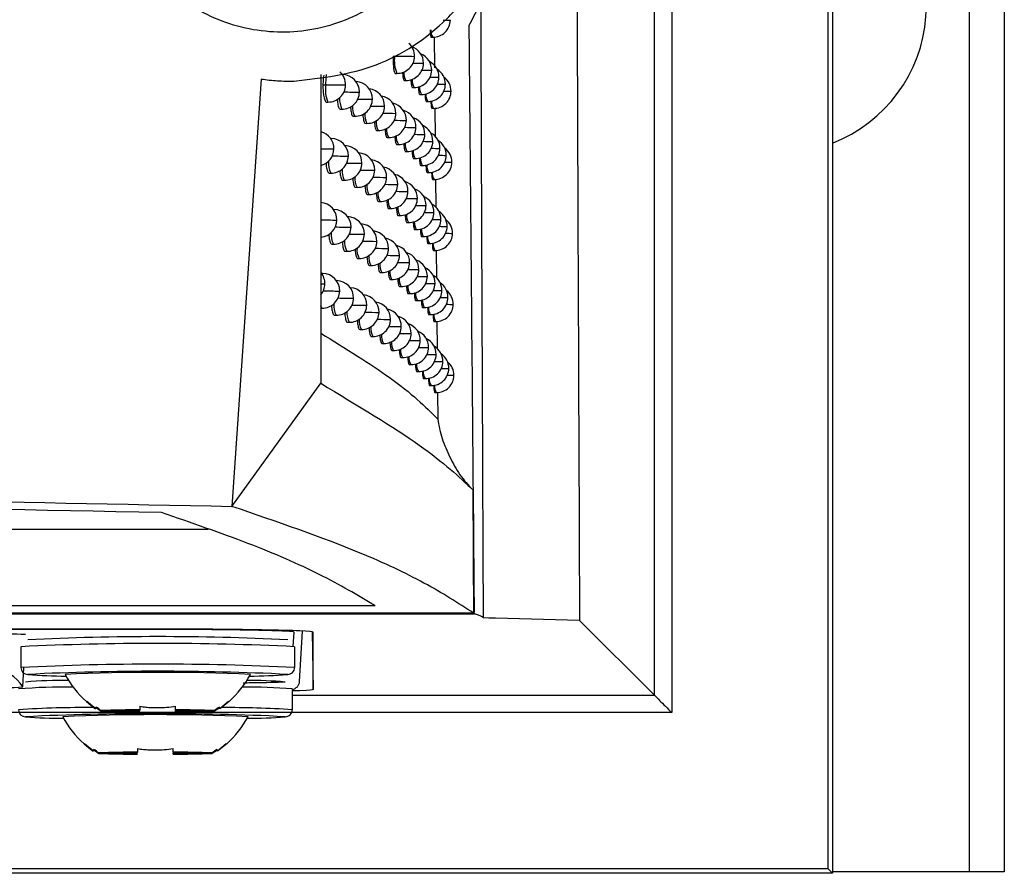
# Model space of a CAD drawing. Header units: millimetres. Extents: x 12 to 1209, y -252 to 1182.
# Tile 83 of 162: x 554 to 582, y 291 to 316. Entities that reach past the tile are written whole.
import ezdxf

# ---------------------------------------------------------------- set-up
doc = ezdxf.new("R2010")
doc.units = ezdxf.units.MM

msp = doc.modelspace()

# ---------------------------------------------------------------- linework, layer by layer
at = {"color": 7, "linetype": 'Continuous', "lineweight": 25}
for p, q in [((581.351, 291.388), (581.351, 651.388)), ((582.351, 651.388), (582.351, 291.388)), ((577.395, 360.15), (577.395, 291.345)), ((577.264, 291.475), (577.264, 333.5)), ((572.255, 296.485), (572.255, 333.286)), ((572.755, 333.286), (572.755, 295.985)), ((566.362, 315.979), (566.364, 315.979)), ((565.809, 315.485), (565.855, 315.484)), ((565.896, 315.488), (565.905, 314.596)), ((564.711, 314.941), (564.757, 314.94)), ((564.757, 314.94), (564.757, 314.94)), ((565.325, 314.932), (565.33, 314.932)), ((565.585, 314.73), (565.589, 314.73)), ((562.627, 314.404), (562.626, 305.493)), ((563.249, 314.406), (563.245, 314.406)), ((564.773, 314.441), (564.821, 314.44)), ((565.821, 314.528), (565.825, 314.528)), ((566.033, 314.327), (566.036, 314.327)), ((560.903, 314.276), (560.06, 301.938)), ((562.687, 314.113), (562.768, 314.112)), ((562.768, 314.111), (562.768, 314.112)), ((565.033, 314.238), (565.081, 314.237)), ((565.268, 314.036), (565.316, 314.035)), ((566.22, 314.126), (566.222, 314.126)), ((563.731, 313.899), (563.74, 313.899)), ((565.48, 313.834), (565.527, 313.833)), ((566.384, 313.926), (566.385, 313.926)), ((562.784, 313.613), (562.832, 313.612)), ((564.107, 313.694), (564.115, 313.694)), ((564.458, 313.489), (564.466, 313.489)), ((565.667, 313.632), (565.713, 313.631)), ((565.831, 313.431), (565.876, 313.43)), ((565.916, 313.434), (565.924, 312.622)), ((563.183, 313.407), (563.232, 313.407)), ((563.558, 313.203), (563.606, 313.202)), ((564.785, 313.285), (564.792, 313.286)), ((563.908, 312.998), (563.957, 312.997)), ((565.089, 313.082), (565.094, 313.082)), ((565.368, 312.879), (565.372, 312.879)), ((564.234, 312.794), (564.283, 312.793)), ((564.536, 312.591), (564.585, 312.59)), ((565.623, 312.677), (565.627, 312.677)), ((562.928, 312.559), (562.907, 312.559)), ((564.815, 312.388), (564.863, 312.387)), ((565.854, 312.475), (565.857, 312.475)), ((565.07, 312.185), (565.118, 312.184)), ((566.061, 312.274), (566.064, 312.274)), ((566.245, 312.073), (566.247, 312.073)), ((563.802, 311.846), (563.812, 311.846)), ((565.301, 311.983), (565.348, 311.982)), ((565.508, 311.781), (565.555, 311.78)), ((566.405, 311.873), (566.406, 311.873)), ((562.862, 311.56), (562.911, 311.559)), ((564.171, 311.641), (564.18, 311.641)), ((565.692, 311.579), (565.738, 311.579)), ((563.254, 311.355), (563.303, 311.354)), ((564.517, 311.437), (564.524, 311.437)), ((564.838, 311.233), (564.844, 311.233)), ((565.852, 311.378), (565.897, 311.378)), ((565.935, 311.382), (565.943, 310.583)), ((563.622, 311.15), (563.671, 311.149)), ((563.966, 310.946), (564.015, 310.945)), ((565.136, 311.03), (565.141, 311.03)), ((564.287, 310.742), (564.335, 310.741)), ((565.41, 310.827), (565.414, 310.828)), ((565.66, 310.625), (565.663, 310.625)), ((563.005, 310.508), (562.991, 310.508)), ((564.582, 310.539), (564.632, 310.538)), ((564.857, 310.336), (564.905, 310.335)), ((565.886, 310.424), (565.889, 310.424)), ((565.107, 310.133), (565.155, 310.132)), ((566.09, 310.222), (566.092, 310.222)), ((566.269, 310.022), (566.271, 310.022)), ((563.486, 310), (563.496, 310)), ((563.873, 309.795), (563.882, 309.795)), ((565.333, 309.931), (565.381, 309.93)), ((566.426, 309.821), (566.427, 309.821)), ((562.939, 309.509), (562.988, 309.508)), ((564.235, 309.59), (564.243, 309.59)), ((565.537, 309.729), (565.583, 309.728)), ((565.716, 309.528), (565.762, 309.527)), ((563.324, 309.304), (563.373, 309.303)), ((564.574, 309.386), (564.581, 309.386)), ((564.89, 309.182), (564.896, 309.183)), ((565.873, 309.327), (565.918, 309.326)), ((565.955, 309.33), (565.962, 308.541)), ((563.686, 309.099), (563.734, 309.098)), ((564.024, 308.895), (564.072, 308.894)), ((565.182, 308.979), (565.187, 308.979)), ((562.679, 308.663), (562.649, 308.663)), ((564.338, 308.691), (564.387, 308.69)), ((565.451, 308.777), (565.455, 308.777)), ((563.081, 308.457), (563.074, 308.457)), ((564.63, 308.488), (564.678, 308.487)), ((565.696, 308.575), (565.7, 308.575)), ((565.918, 308.373), (565.921, 308.373)), ((564.898, 308.285), (564.946, 308.284)), ((565.143, 308.082), (565.191, 308.082)), ((566.118, 308.172), (566.12, 308.172)), ((563.562, 307.95), (563.572, 307.95)), ((565.365, 307.88), (565.412, 307.879)), ((566.293, 307.971), (566.295, 307.971)), ((566.446, 307.771), (566.448, 307.771)), ((562.613, 307.664), (562.662, 307.663)), ((563.942, 307.745), (563.951, 307.745)), ((564.298, 307.54), (564.306, 307.54)), ((565.564, 307.679), (565.611, 307.678)), ((565.74, 307.477), (565.786, 307.477)), ((563.015, 307.458), (563.063, 307.458)), ((563.393, 307.253), (563.442, 307.253)), ((564.631, 307.336), (564.638, 307.336)), ((565.893, 307.276), (565.939, 307.276)), ((565.973, 307.28), (565.981, 306.497)), ((563.748, 307.049), (563.797, 307.048)), ((564.941, 307.133), (564.947, 307.133)), ((565.228, 306.93), (565.232, 306.93)), ((564.08, 306.845), (564.129, 306.844)), ((564.389, 306.641), (564.438, 306.64)), ((565.491, 306.727), (565.495, 306.727)), ((564.675, 306.438), (564.724, 306.437)), ((565.732, 306.525), (565.735, 306.525)), ((564.939, 306.235), (564.987, 306.234)), ((565.95, 306.324), (565.953, 306.324)), ((566.145, 306.123), (566.147, 306.123)), ((565.179, 306.033), (565.227, 306.032)), ((565.397, 305.831), (565.444, 305.83)), ((566.317, 305.922), (566.319, 305.922)), ((560.06, 301.938), (562.626, 305.493)), ((565.592, 305.629), (565.638, 305.628)), ((566.467, 305.722), (566.468, 305.722)), ((565.764, 305.428), (565.81, 305.427)), ((565.914, 305.227), (565.959, 305.226)), ((565.992, 305.231), (565.999, 304.461)), ((365.306, 301.278), (559.377, 301.278)), ((357.643, 298.835), (567.06, 298.835)), ((567.04, 298.854), (462.351, 298.854)), ((567.06, 298.835), (567.06, 298.864)), ((570.092, 298.648), (567.666, 298.71)), ((557.351, 298.397), (367.351, 298.397)), ((557.355, 298.388), (367.355, 298.391)), ((570.092, 298.648), (572.255, 296.485)), ((561.832, 297.897), (561.855, 298.309)), ((562.013, 296.887), (562.093, 298.336)), ((562.375, 298.312), (562.404, 296.651)), ((562.404, 296.651), (562.404, 298.309)), ((553.969, 297.888), (553.969, 297.288)), ((561.869, 297.888), (561.869, 297.288)), ((554.024, 296.725), (554.054, 297.274)), ((561.801, 296.666), (561.801, 296.066)), ((561.801, 296.485), (572.255, 296.485)), ((555.877, 296.317), (556.129, 296.105)), ((556.141, 296.126), (556.148, 296.139)), ((559.697, 296.126), (559.69, 296.139)), ((559.709, 296.105), (559.961, 296.317)), ((572.755, 295.985), (498.789, 295.985)), ((557.098, 296.045), (556.29, 296.045)), ((556.29, 296.027), (557.098, 296.027)), ((557.098, 296.027), (557.099, 296.044)), ((557.404, 296.064), (557.404, 296.05)), ((558.434, 296.05), (558.434, 296.064)), ((558.434, 296.021), (558.434, 296.038)), ((558.434, 296.007), (558.434, 296.021)), ((558.739, 296.044), (558.74, 296.027)), ((559.548, 296.045), (558.74, 296.045)), ((558.74, 296.027), (559.548, 296.027)), ((555.809, 295.095), (556.061, 294.883)), ((559.641, 294.883), (559.893, 295.095)), ((556.073, 294.904), (556.08, 294.917)), ((557.03, 294.823), (556.223, 294.823)), ((556.223, 294.805), (557.03, 294.805)), ((557.03, 294.805), (557.031, 294.822)), ((557.336, 294.843), (557.336, 294.828)), ((558.366, 294.828), (558.366, 294.843)), ((558.366, 294.8), (558.366, 294.816)), ((558.366, 294.786), (558.366, 294.8)), ((558.671, 294.822), (558.672, 294.805)), ((559.48, 294.823), (558.672, 294.823)), ((558.672, 294.805), (559.48, 294.805)), ((559.629, 294.904), (559.622, 294.917)), ((577.395, 291.345), (347.308, 291.345)), ((577.264, 291.475), (347.439, 291.475)), ((577.264, 291.475), (577.395, 291.345)), ((581.351, 291.388), (577.395, 291.388)), ((582.351, 291.388), (581.351, 291.388))]:
    msp.add_line(p, q, dxfattribs=at)
at = {"color": 7, "linetype": 'Continuous', "lineweight": 25, "flags": 128}
for points in [[(562.768, 314.112), (562.777, 314.303), (562.787, 314.407)], [(563.246, 314.406), (563.249, 314.406), (563.249, 314.406)], [(563.33, 314.104), (563.341, 314.104), (563.341, 314.104)], [(562.914, 312.55), (562.928, 312.559), (562.928, 312.559)], [(562.991, 312.257), (563.003, 312.257), (563.003, 312.257)], [(563.409, 312.051), (563.419, 312.051), (563.419, 312.051)], [(562.995, 310.503), (563.005, 310.508), (563.005, 310.508)], [(563.076, 310.205), (563.087, 310.206), (563.088, 310.206)], [(562.66, 308.647), (562.679, 308.663), (562.679, 308.663)], [(562.733, 308.361), (562.745, 308.361), (562.745, 308.361)], [(563.075, 308.456), (563.081, 308.457), (563.081, 308.457)], [(563.159, 308.155), (563.17, 308.155), (563.17, 308.155)], [(562.662, 307.663), (562.634, 307.701), (562.625, 307.732)], [(360.505, 299.072), (474.573, 299.072), (564.197, 299.072)], [(567.666, 298.71), (567.472, 298.715), (567.32, 298.719)], [(555.861, 296.303), (555.988, 296.196), (556.122, 296.096)], [(559.977, 296.303), (559.85, 296.196), (559.716, 296.096)], [(555.793, 295.081), (555.92, 294.974), (556.054, 294.874)], [(559.91, 295.081), (559.782, 294.974), (559.648, 294.874)]]:
    msp.add_lwpolyline(points, dxfattribs=at)
at = {"color": 7, "linetype": 'Continuous', "lineweight": 25}
for centre, radius, start, end in [((575.851, 316.388), 4.25, 291.2974, 60.3884), ((565.864, 315.984), 0.5, 268.9784, 359.4529), ((566.938, 398.658), 82.681, 269.45653, 269.60096), ((566.173, 315.682), 0.374, 177.8867, 211.8941), ((564.83, 314.94), 0.5, 359.163, 47.2249), ((565.089, 314.737), 0.5, 359.2023, 71.1954), ((565.655, 314.802), 0.909, 171.2653, 203.4755), ((566.292, 410.531), 95.604, 269.07975, 269.42064), ((564.83, 314.94), 0.5, 268.9784, 359.163), ((565.325, 314.535), 0.5, 359.2519, 67.356), ((565.089, 314.737), 0.5, 268.9784, 359.2023), ((566.107, 372.694), 57.966, 269.1879, 269.48429), ((565.536, 314.333), 0.5, 359.3117, 63.2363), ((562.841, 314.112), 0.5, 359.1314, 47.5887), ((563.24, 313.906), 0.5, 359.1127, 88.9784), ((565.431, 314.45), 0.41, 176.0457, 211.2663), ((565.325, 314.535), 0.5, 268.9784, 359.2519), ((565.536, 314.333), 0.5, 268.9784, 359.3117), ((566.301, 371.002), 56.476, 269.2329, 269.5131), ((566.54, 376.749), 62.424, 269.30254, 269.5343), ((565.722, 314.131), 0.5, 359.3818, 58.7947), ((565.885, 313.93), 0.5, 359.4621, 53.9892), ((563.664, 313.973), 0.907, 171.2637, 203.493), ((563.924, 381.775), 67.673, 269.02143, 269.4978), ((562.841, 314.112), 0.5, 268.9784, 359.1314), ((563.615, 313.702), 0.5, 359.1037, 86.6176), ((565.656, 314.243), 0.398, 176.6089, 211.4531), ((565.857, 314.037), 0.388, 177.1148, 211.6248), ((565.722, 314.131), 0.5, 268.9784, 359.3818), ((566.761, 385.269), 71.145, 269.38049, 269.56469), ((563.854, 313.696), 0.686, 176.888, 204.9724), ((563.24, 313.906), 0.5, 268.9784, 359.1127), ((564.275, 374.081), 60.185, 269.06851, 269.48219), ((563.966, 313.497), 0.5, 359.1046, 83.6833), ((564.292, 313.293), 0.5, 359.1154, 80.6231), ((566.037, 313.831), 0.38, 177.5596, 211.7788), ((565.885, 313.93), 0.5, 268.9784, 359.4621), ((566.966, 398.428), 84.504, 269.46651, 269.6054), ((564.027, 313.447), 0.487, 172.682, 210.2526), ((563.615, 313.702), 0.5, 268.9784, 359.1037), ((564.673, 374.056), 60.365, 269.07214, 269.46249), ((563.966, 313.497), 0.5, 268.9784, 359.1046), ((565.049, 374.777), 61.291, 269.08531, 269.44804), ((564.594, 313.09), 0.5, 359.1362, 77.4133), ((566.193, 313.627), 0.373, 177.9391, 211.9127), ((564.359, 313.234), 0.467, 173.4763, 210.4767), ((564.292, 313.293), 0.5, 268.9784, 359.1154), ((565.245, 363.889), 50.605, 269.067, 269.48), ((564.872, 312.887), 0.5, 359.167, 74.0266), ((565.127, 312.684), 0.5, 359.2078, 70.4325), ((564.67, 313.023), 0.45, 174.2222, 210.6951), ((564.594, 313.09), 0.5, 268.9784, 359.1362), ((565.568, 365.384), 52.304, 269.1008, 269.4749), ((564.872, 312.887), 0.5, 268.9784, 359.167), ((565.869, 367.739), 54.862, 269.1437, 269.4761), ((565.357, 312.482), 0.5, 359.2586, 66.5965), ((562.503, 312.265), 0.5, 359.1499, 75.4826), ((564.957, 312.813), 0.434, 174.9204, 210.9063), ((565.223, 312.604), 0.42, 175.5679, 211.1113), ((565.127, 312.684), 0.5, 268.9784, 359.2078), ((566.15, 371.201), 58.526, 269.19542, 269.48426), ((565.564, 312.28), 0.5, 359.3195, 62.4809), ((562.92, 312.059), 0.5, 359.1239, 88.9784), ((563.312, 311.854), 0.5, 359.1075, 88.9784), ((565.466, 312.396), 0.407, 176.1652, 211.3055), ((565.357, 312.482), 0.5, 268.9784, 359.2586), ((566.338, 369.586), 57.113, 269.2415, 269.5141), ((565.747, 312.079), 0.5, 359.3904, 58.0456), ((563.312, 356.117), 43.861, 269.1087, 269.5818), ((562.503, 312.265), 0.5, 284.6172, 359.1499), ((562.92, 312.059), 0.5, 268.9784, 359.1239), ((563.938, 372.466), 60.417, 269.07089, 269.49843), ((563.68, 311.649), 0.5, 359.1008, 85.8272), ((565.686, 312.189), 0.396, 176.7095, 211.4869), ((565.564, 312.28), 0.5, 268.9784, 359.3195), ((565.747, 312.079), 0.5, 268.9784, 359.3904), ((566.574, 375.593), 63.321, 269.31181, 269.53652), ((566.791, 384.502), 72.431, 269.39024, 269.56813), ((565.906, 311.878), 0.5, 359.4715, 53.2508), ((563.553, 311.856), 0.707, 176.2871, 204.786), ((563.312, 311.854), 0.5, 268.9784, 359.1075), ((564.352, 371.878), 60.034, 269.06687, 269.4752), ((564.024, 311.445), 0.5, 359.1037, 82.9024), ((564.344, 311.241), 0.5, 359.1165, 79.8498), ((565.884, 311.983), 0.387, 177.1974, 211.6531), ((566.06, 311.778), 0.379, 177.6253, 211.8018), ((565.906, 311.878), 0.5, 268.9784, 359.4715), ((566.993, 398.3), 86.429, 269.47656, 269.61004), ((563.917, 311.641), 0.678, 177.1264, 205.0482), ((564.086, 311.392), 0.481, 172.9039, 210.3144), ((563.68, 311.649), 0.5, 268.9784, 359.1008), ((564.744, 372.011), 60.372, 269.07252, 269.45679), ((565.113, 372.882), 61.448, 269.08747, 269.44364), ((564.641, 311.038), 0.5, 359.139, 76.6457), ((566.213, 311.574), 0.372, 177.9891, 211.9305), ((564.413, 311.18), 0.462, 173.6743, 210.534), ((564.024, 311.445), 0.5, 268.9784, 359.1037), ((564.344, 311.241), 0.5, 268.9784, 359.1165), ((565.302, 361.983), 50.752, 269.0711, 269.4765), ((564.914, 310.835), 0.5, 359.1713, 73.2634), ((564.718, 310.969), 0.446, 174.398, 210.7477), ((564.641, 311.038), 0.5, 268.9784, 359.139), ((565.62, 363.606), 52.578, 269.1063, 269.4727), ((565.163, 310.632), 0.5, 359.2135, 69.6727), ((565.39, 310.43), 0.5, 359.2655, 65.84), ((562.588, 310.213), 0.5, 359.1405, 85.3627), ((565.001, 310.759), 0.43, 175.0747, 210.9547), ((564.914, 310.835), 0.5, 268.9784, 359.1713), ((565.916, 366.107), 55.281, 269.1504, 269.4751), ((565.163, 310.632), 0.5, 268.9784, 359.2135), ((566.192, 369.743), 59.12, 269.20314, 269.48448), ((565.592, 310.228), 0.5, 359.3274, 61.7287), ((562.997, 310.008), 0.5, 359.117, 88.9784), ((565.262, 310.551), 0.417, 175.7022, 211.1546), ((565.5, 310.343), 0.405, 176.2803, 211.3436), ((565.39, 310.43), 0.5, 268.9784, 359.2655), ((566.375, 368.207), 57.786, 269.2503, 269.51534), ((565.771, 310.027), 0.5, 359.3993, 57.3003), ((562.588, 310.213), 0.5, 274.4569, 359.1405), ((563.579, 370.068), 59.865, 269.08865, 269.51874), ((563.382, 309.803), 0.5, 359.1029, 88.9784), ((563.743, 309.598), 0.5, 359.0984, 85.042), ((565.717, 310.136), 0.394, 176.8063, 211.5196), ((565.592, 310.228), 0.5, 268.9784, 359.3274), ((565.771, 310.027), 0.5, 268.9784, 359.3993), ((566.607, 374.486), 64.266, 269.3212, 269.53895), ((566.821, 383.804), 73.784, 269.40007, 269.57177), ((565.927, 309.826), 0.5, 359.481, 52.517), ((563.621, 309.801), 0.698, 176.5445, 204.8651), ((562.997, 310.008), 0.5, 268.9784, 359.117), ((564.021, 370.14), 60.142, 269.06762, 269.49054), ((563.382, 309.803), 0.5, 268.9784, 359.1029), ((564.428, 369.72), 59.928, 269.06579, 269.46857), ((564.081, 309.394), 0.5, 359.1034, 82.1261), ((565.911, 309.931), 0.385, 177.2768, 211.6805), ((566.083, 309.726), 0.378, 177.6883, 211.8239), ((565.927, 309.826), 0.5, 268.9784, 359.481), ((567.02, 398.279), 88.46, 269.48668, 269.61486), ((563.98, 309.587), 0.67, 177.3564, 205.1224), ((563.743, 309.598), 0.5, 268.9784, 359.0984), ((564.814, 370.006), 60.419, 269.07338, 269.45143), ((564.396, 309.19), 0.5, 359.1179, 79.0805), ((564.687, 308.987), 0.5, 359.1421, 75.8816), ((566.233, 309.523), 0.371, 178.0368, 211.9475), ((564.145, 309.339), 0.476, 173.1184, 210.3748), ((564.467, 309.127), 0.458, 173.8658, 210.5899), ((564.081, 309.394), 0.5, 268.9784, 359.1034), ((565.177, 371.025), 61.642, 269.09003, 269.43958), ((564.396, 309.19), 0.5, 268.9784, 359.1179), ((565.358, 360.107), 50.927, 269.0756, 269.4733), ((564.955, 308.784), 0.5, 359.176, 72.5033), ((564.766, 308.916), 0.442, 174.568, 210.799), ((564.687, 308.987), 0.5, 268.9784, 359.1421), ((565.67, 361.859), 52.882, 269.1122, 269.4707), ((565.2, 308.581), 0.5, 359.2195, 68.9159), ((562.245, 308.368), 0.5, 359.1622, 39.0889), ((562.67, 308.163), 0.5, 359.1318, 88.9784), ((565.044, 308.707), 0.427, 175.2239, 211.0017), ((564.955, 308.784), 0.5, 268.9784, 359.176), ((565.962, 364.506), 55.732, 269.1574, 269.4743), ((565.421, 308.379), 0.5, 359.2727, 65.0866), ((565.62, 308.178), 0.5, 359.3356, 60.9799), ((562.245, 308.368), 0.5, 319.9643, 359.1622), ((562.787, 321.739), 13.378, 269.3287, 269.7671), ((563.072, 307.957), 0.5, 359.1107, 88.9784), ((565.3, 308.499), 0.414, 175.8319, 211.1965), ((565.535, 308.291), 0.403, 176.3913, 211.3804), ((565.2, 308.581), 0.5, 268.9784, 359.2195), ((566.233, 368.323), 59.75, 269.21105, 269.48496), ((565.421, 308.379), 0.5, 268.9784, 359.2727), ((566.412, 366.868), 58.497, 269.25922, 269.51678), ((565.795, 307.976), 0.5, 359.4082, 56.5588), ((562.67, 308.163), 0.5, 268.9784, 359.1318), ((563.68, 368.823), 60.67, 269.07421, 269.50818), ((563.451, 307.753), 0.5, 359.0989, 87.0585), ((563.806, 307.548), 0.5, 359.0965, 84.2619), ((565.747, 308.085), 0.393, 176.8994, 211.5512), ((565.62, 308.178), 0.5, 268.9784, 359.3356), ((566.64, 373.43), 65.26, 269.33071, 269.54161), ((565.948, 307.776), 0.5, 359.4906, 51.7877), ((563.689, 307.748), 0.689, 176.7925, 204.9424), ((563.072, 307.957), 0.5, 268.9784, 359.1107), ((564.103, 367.864), 59.917, 269.06497, 269.483), ((564.504, 367.606), 59.864, 269.06525, 269.46228), ((564.138, 307.344), 0.5, 359.1034, 81.3542), ((565.938, 307.88), 0.384, 177.353, 211.7068), ((565.795, 307.976), 0.5, 268.9784, 359.4082), ((565.948, 307.776), 0.5, 268.9784, 359.4906), ((566.851, 383.177), 75.208, 269.40999, 269.57562), ((567.047, 398.373), 90.604, 269.49686, 269.61986), ((564.042, 307.535), 0.663, 177.5785, 205.1949), ((563.451, 307.753), 0.5, 268.9784, 359.0989), ((563.806, 307.548), 0.5, 268.9784, 359.0965), ((564.883, 368.04), 60.503, 269.0747, 269.44641), ((564.447, 307.14), 0.5, 359.1198, 78.3149), ((566.106, 307.675), 0.377, 177.7484, 211.845), ((566.253, 307.472), 0.37, 178.0821, 211.9637), ((564.203, 307.287), 0.471, 173.3258, 210.4338), ((564.138, 307.344), 0.5, 268.9784, 359.1034), ((565.085, 357.116), 49.782, 269.0513, 269.4775), ((564.733, 306.937), 0.5, 359.1456, 75.121), ((564.995, 306.734), 0.5, 359.1809, 71.7464), ((564.519, 307.075), 0.454, 174.0512, 210.6445), ((564.814, 306.865), 0.438, 174.7325, 210.849), ((564.447, 307.14), 0.5, 268.9784, 359.1198), ((565.414, 358.26), 51.13, 269.0804, 269.4704), ((564.733, 306.937), 0.5, 268.9784, 359.1456), ((565.721, 360.141), 53.214, 269.1183, 269.469), ((565.236, 306.532), 0.5, 359.2257, 68.1622), ((565.087, 306.656), 0.424, 175.368, 211.0474), ((564.995, 306.734), 0.5, 268.9784, 359.1809), ((566.008, 362.938), 56.213, 269.1646, 269.4738), ((565.453, 306.33), 0.5, 359.28, 64.3363), ((565.339, 306.448), 0.412, 175.9571, 211.2373), ((565.236, 306.532), 0.5, 268.9784, 359.2257), ((566.274, 366.939), 60.417, 269.21914, 269.48568), ((565.647, 306.128), 0.5, 359.3439, 60.2344), ((565.819, 305.927), 0.5, 359.4173, 55.8212), ((565.568, 306.241), 0.401, 176.4983, 211.416), ((565.777, 306.035), 0.391, 176.9891, 211.5817), ((565.453, 306.33), 0.5, 268.9784, 359.28), ((565.647, 306.128), 0.5, 268.9784, 359.3439), ((566.448, 365.568), 59.246, 269.26829, 269.51846), ((566.672, 372.426), 66.306, 269.34033, 269.54448), ((565.968, 305.726), 0.5, 359.5003, 51.0632), ((565.964, 305.83), 0.383, 177.4261, 211.7321), ((565.819, 305.927), 0.5, 268.9784, 359.4173), ((566.88, 382.627), 76.707, 269.41999, 269.57966), ((566.129, 305.625), 0.375, 177.806, 211.8653), ((565.968, 305.726), 0.5, 268.9784, 359.5003), ((567.075, 398.59), 92.87, 269.50709, 269.62503), ((566.273, 305.422), 0.37, 178.1253, 211.9792), ((553.355, 283.904), 14.351, 86.9945, 91.0019), ((557.919, 220.201), 77.977, 87.24353, 92.75647), ((557.919, 215.847), 82.136, 87.24353, 92.75647), ((557.919, 215.247), 82.136, 87.24353, 92.75647), ((554.169, 297.288), 0.2, 180.0044, 270.0044), ((561.669, 297.288), 0.2, 269.9956, 359.9956), ((553.158, 296.225), 1, 30.0056, 90.0005), ((557.919, 219.201), 77.977, 87.24353, 92.75647), ((555.209, 308.711), 11.67, 264.8854, 270.294), ((557.919, 235.434), 61.712, 87.51565, 92.48435), ((557.755, 298.425), 2.845, 208.0337, 228.2454), ((558.083, 298.425), 2.845, 311.7546, 331.9663), ((560.629, 308.711), 11.67, 269.706, 275.1146), ((553.269, 311.159), 14.454, 269.0046, 272.9912), ((555.233, 281.126), 15.597, 89.1056, 94.8995), ((555.224, 284.094), 12.821, 89.4619, 95.0228), ((560.544, 282.169), 14.552, 85.0435, 90.7251), ((560.556, 285.174), 11.739, 84.8915, 90.3097), ((561.763, 296.901), 0.25, 278.7808, 356.8199), ((555.8, 267.407), 28.722, 89.4567, 93.7909), ((559.97, 268.684), 27.444, 86.1744, 90.438), ((554.101, 296.066), 0.2, 180.0044, 270.0044), ((557.851, 217.979), 77.977, 87.24353, 92.75647), ((555.142, 307.49), 11.67, 264.8854, 270.294), ((557.851, 234.213), 61.712, 87.51565, 92.48435), ((557.688, 297.204), 2.845, 208.0337, 228.2454), ((557.383, 265.339), 30.725, 89.9613, 92.0384), ((557.383, 326.733), 30.725, 267.9616, 270.0387), ((557.585, 276.901), 19.15, 90.5417, 91.458), ((557.585, 315.171), 19.15, 268.542, 269.4583), ((558.455, 265.339), 30.725, 87.9616, 90.0387), ((558.253, 276.901), 19.15, 88.542, 89.4583), ((558.455, 326.733), 30.725, 269.9613, 272.0384), ((558.253, 315.171), 19.15, 270.5417, 271.458), ((558.015, 297.204), 2.845, 311.7546, 331.9663), ((560.561, 307.49), 11.67, 269.706, 275.1146), ((561.601, 296.066), 0.2, 269.9956, 359.9956), ((557.315, 264.117), 30.725, 89.9613, 92.0384), ((557.315, 325.511), 30.725, 267.9616, 270.0387), ((557.517, 275.679), 19.15, 90.5417, 91.458), ((557.517, 313.949), 19.15, 268.542, 269.4583), ((558.387, 264.117), 30.725, 87.9616, 90.0387), ((558.185, 275.679), 19.15, 88.542, 89.4583), ((558.387, 325.511), 30.725, 269.9613, 272.0384), ((558.185, 313.949), 19.15, 270.5417, 271.458)]:
    msp.add_arc(centre, radius, start, end, dxfattribs=at)
for points in [[(569.964, 331.662), (570.004, 320.623), (570.046, 309.618), (570.092, 298.648)], [(567.32, 298.719), (567.274, 298.758), (567.187, 298.797), (567.06, 298.835)], [(556.122, 296.096), (556.122, 296.099), (556.128, 296.115), (556.141, 296.143)], [(556.29, 296.045), (556.24, 296.076), (556.19, 296.109), (556.141, 296.143)], [(556.141, 296.126), (556.19, 296.091), (556.24, 296.058), (556.29, 296.027)], [(557.404, 296.166), (557.404, 296.13), (557.404, 296.096), (557.404, 296.064)], [(558.434, 296.064), (558.434, 296.096), (558.434, 296.13), (558.434, 296.166)], [(559.697, 296.143), (559.648, 296.109), (559.598, 296.076), (559.548, 296.045)], [(559.548, 296.027), (559.598, 296.058), (559.648, 296.091), (559.697, 296.126)], [(559.716, 296.096), (559.716, 296.093), (559.71, 296.103), (559.697, 296.126)], [(556.054, 294.874), (556.054, 294.877), (556.06, 294.893), (556.073, 294.922)], [(556.223, 294.823), (556.172, 294.854), (556.122, 294.887), (556.073, 294.922)], [(556.073, 294.904), (556.122, 294.869), (556.172, 294.836), (556.223, 294.805)], [(557.336, 294.944), (557.336, 294.908), (557.336, 294.875), (557.336, 294.843)], [(558.366, 294.843), (558.366, 294.875), (558.366, 294.908), (558.366, 294.944)], [(559.629, 294.922), (559.58, 294.887), (559.53, 294.854), (559.48, 294.823)], [(559.48, 294.805), (559.53, 294.836), (559.58, 294.869), (559.629, 294.904)], [(559.648, 294.874), (559.648, 294.871), (559.642, 294.881), (559.629, 294.904)]]:
    msp.add_open_spline(points, degree=3, dxfattribs=at)
for points, knots in [([(561.851, 314.214), (562.659, 314.309), (564.273, 314.498), (566.028, 315.681), (567.094, 316.94), (567.699, 318.039), (568.071, 319.241), (568.193, 320.496), (568.057, 321.745), (567.552, 323.327), (566.348, 325.033), (564.27, 326.422), (562.658, 326.613), (561.851, 326.709)], [0, 0, 0, 0, 0.12466, 0.249232, 0.312026, 0.374435, 0.437319, 0.500186, 0.562705, 0.625565, 0.750319, 0.875159, 1, 1, 1, 1]), ([(566.397, 320.451), (566.375, 320.13), (566.33, 319.486), (566.027, 318.567), (565.561, 317.719), (564.734, 316.742), (563.371, 315.861), (561.491, 315.508), (559.622, 315.88), (558.015, 316.928), (557.097, 318.268), (556.695, 319.491), (556.65, 320.134), (556.627, 320.451)], [0, 0, 0, 0, 0.0625036, 0.1253152, 0.1867758, 0.250605, 0.3753426, 0.5001546, 0.6249921, 0.7497843, 0.8745279, 0.938285, 1, 1, 1, 1]), ([(566.907, 315.831), (567.302, 316.575), (567.862, 317.628), (567.964, 318.796), (567.994, 319.138)], [0, 0, 0, 0, 0.707137, 1, 1, 1, 1]), ([(567.32, 298.719), (567.319, 298.858), (567.318, 299.136), (567.316, 299.693), (567.312, 300.528), (567.306, 301.954), (567.294, 304.808), (567.279, 308.534), (567.262, 312.803), (567.252, 315.367), (567.247, 316.641)], [0, 0, 0, 0, 0.023324, 0.046648, 0.093296, 0.163268, 0.285719, 0.571437, 0.787175, 1, 1, 1, 1]), ([(567.06, 298.885), (567.06, 298.895), (567.058, 299.106), (567.051, 299.863), (567.028, 302.664), (566.978, 308.096), (566.933, 312.994), (566.907, 315.831)], [0, 0, 0, 0, 0.001821, 0.037375, 0.134394, 0.498539, 1, 1, 1, 1]), ([(565.779, 315.698), (565.779, 315.684), (565.781, 315.641), (565.785, 315.587), (565.792, 315.53), (565.801, 315.492), (565.806, 315.488), (565.809, 315.485)], [0, 0, 0, 0, 0.094873, 0.306704, 0.528549, 0.760417, 1, 1, 1, 1]), ([(564.711, 314.941), (564.711, 314.874), (564.711, 314.742), (564.725, 314.577), (564.747, 314.463), (564.764, 314.448), (564.773, 314.441)], [0, 0, 0, 0, 0.253488, 0.504839, 0.754055, 1, 1, 1, 1]), ([(562.709, 314.385), (562.703, 314.344), (562.692, 314.26), (562.688, 314.163), (562.687, 314.113)], [0, 0, 0, 0, 0.493289, 1, 1, 1, 1]), ([(564.984, 314.474), (564.985, 314.449), (564.988, 314.394), (564.997, 314.332), (565.007, 314.279), (565.02, 314.245), (565.028, 314.24), (565.033, 314.238)], [0, 0, 0, 0, 0.170934, 0.369887, 0.574689, 0.785341, 1, 1, 1, 1]), ([(560.903, 314.276), (561.061, 314.257), (561.376, 314.219), (561.693, 314.216), (561.851, 314.214)], [0, 0, 0, 0, 0.499908, 1, 1, 1, 1]), ([(562.687, 314.113), (562.687, 314.064), (562.688, 313.954), (562.701, 313.824), (562.719, 313.729), (562.737, 313.667), (562.759, 313.622), (562.775, 313.616), (562.784, 313.613)], [0, 0, 0, 0, 0.188819, 0.418093, 0.548524, 0.689168, 0.840022, 1, 1, 1, 1]), ([(565.224, 314.266), (565.225, 314.245), (565.227, 314.194), (565.235, 314.134), (565.245, 314.079), (565.256, 314.043), (565.264, 314.038), (565.268, 314.036)], [0, 0, 0, 0, 0.14341, 0.346085, 0.556729, 0.775343, 1, 1, 1, 1]), ([(565.44, 314.058), (565.441, 314.04), (565.443, 313.992), (565.45, 313.934), (565.458, 313.878), (565.469, 313.841), (565.476, 313.836), (565.48, 313.834)], [0, 0, 0, 0, 0.124016, 0.329987, 0.544978, 0.768994, 1, 1, 1, 1]), ([(565.633, 313.85), (565.633, 313.835), (565.635, 313.79), (565.64, 313.734), (565.648, 313.677), (565.657, 313.64), (565.664, 313.635), (565.667, 313.632)], [0, 0, 0, 0, 0.107567, 0.31672, 0.535535, 0.764017, 1, 1, 1, 1]), ([(563.101, 313.69), (563.103, 313.66), (563.108, 313.599), (563.121, 313.525), (563.138, 313.462), (563.159, 313.417), (563.175, 313.411), (563.183, 313.408)], [0, 0, 0, 0, 0.175023, 0.359422, 0.558647, 0.77269, 1, 1, 1, 1]), ([(563.482, 313.47), (563.484, 313.446), (563.488, 313.392), (563.5, 313.323), (563.515, 313.258), (563.535, 313.212), (563.55, 313.206), (563.558, 313.203)], [0, 0, 0, 0, 0.141888, 0.332605, 0.539473, 0.762475, 1, 1, 1, 1]), ([(565.801, 313.643), (565.801, 313.63), (565.803, 313.587), (565.807, 313.533), (565.814, 313.476), (565.822, 313.439), (565.828, 313.434), (565.831, 313.431)], [0, 0, 0, 0, 0.092375, 0.304702, 0.527131, 0.759675, 1, 1, 1, 1]), ([(563.838, 313.257), (563.839, 313.239), (563.843, 313.189), (563.853, 313.123), (563.867, 313.057), (563.886, 313.008), (563.901, 313.002), (563.908, 312.998)], [0, 0, 0, 0, 0.111818, 0.306664, 0.519929, 0.751593, 1, 1, 1, 1]), ([(564.17, 313.047), (564.17, 313.04), (564.172, 313), (564.18, 312.938), (564.194, 312.863), (564.212, 312.806), (564.227, 312.799), (564.234, 312.794)], [0, 0, 0, 0, 0.045212, 0.245628, 0.471871, 0.723898, 1, 1, 1, 1]), ([(564.477, 312.837), (564.478, 312.821), (564.481, 312.774), (564.489, 312.711), (564.501, 312.651), (564.516, 312.601), (564.529, 312.599), (564.536, 312.598)], [0, 0, 0, 0, 0.108564, 0.311542, 0.511672, 0.708954, 1, 1, 1, 1]), ([(564.762, 312.629), (564.764, 312.597), (564.77, 312.509), (564.785, 312.435), (564.802, 312.394), (564.811, 312.39), (564.815, 312.388)], [0, 0, 0, 0, 0.212372, 0.602702, 0.801391, 1, 1, 1, 1]), ([(565.022, 312.42), (565.023, 312.396), (565.026, 312.342), (565.034, 312.28), (565.045, 312.227), (565.057, 312.192), (565.066, 312.187), (565.07, 312.185)], [0, 0, 0, 0, 0.163471, 0.363293, 0.569632, 0.782486, 1, 1, 1, 1]), ([(565.258, 312.212), (565.259, 312.191), (565.261, 312.141), (565.268, 312.082), (565.278, 312.027), (565.289, 311.99), (565.297, 311.985), (565.301, 311.983)], [0, 0, 0, 0, 0.138882, 0.342231, 0.553858, 0.773762, 1, 1, 1, 1]), ([(562.775, 311.853), (562.778, 311.819), (562.783, 311.754), (562.798, 311.677), (562.816, 311.614), (562.837, 311.569), (562.854, 311.563), (562.862, 311.56)], [0, 0, 0, 0, 0.195162, 0.375485, 0.569987, 0.778661, 1, 1, 1, 1]), ([(565.47, 312.004), (565.471, 311.986), (565.472, 311.939), (565.479, 311.882), (565.487, 311.826), (565.497, 311.788), (565.505, 311.783), (565.508, 311.781)], [0, 0, 0, 0, 0.120605, 0.327164, 0.542924, 0.767886, 1, 1, 1, 1]), ([(565.658, 311.796), (565.659, 311.781), (565.66, 311.737), (565.666, 311.681), (565.673, 311.625), (565.682, 311.587), (565.689, 311.582), (565.692, 311.58)], [0, 0, 0, 0, 0.104747, 0.314433, 0.533899, 0.76315, 1, 1, 1, 1]), ([(563.174, 311.633), (563.176, 311.605), (563.181, 311.546), (563.194, 311.473), (563.21, 311.41), (563.23, 311.364), (563.246, 311.358), (563.254, 311.355)], [0, 0, 0, 0, 0.166524, 0.352656, 0.55388, 0.770184, 1, 1, 1, 1]), ([(565.823, 311.589), (565.823, 311.577), (565.824, 311.534), (565.829, 311.481), (565.835, 311.424), (565.843, 311.386), (565.849, 311.381), (565.852, 311.379)], [0, 0, 0, 0, 0.089944, 0.302758, 0.525758, 0.758957, 1, 1, 1, 1]), ([(563.548, 311.414), (563.55, 311.392), (563.553, 311.339), (563.565, 311.271), (563.58, 311.206), (563.6, 311.16), (563.614, 311.154), (563.622, 311.15)], [0, 0, 0, 0, 0.133108, 0.325405, 0.534265, 0.759674, 1, 1, 1, 1]), ([(563.898, 311.204), (563.899, 311.187), (563.902, 311.139), (563.912, 311.073), (563.926, 311.005), (563.945, 310.956), (563.959, 310.95), (563.966, 310.946)], [0, 0, 0, 0, 0.10263, 0.298481, 0.513615, 0.748011, 1, 1, 1, 1]), ([(564.223, 310.993), (564.223, 310.993), (564.225, 310.959), (564.232, 310.9), (564.245, 310.818), (564.264, 310.756), (564.279, 310.747), (564.287, 310.742)], [0, 0, 0, 0, 0.005613, 0.208651, 0.442381, 0.706743, 1, 1, 1, 1]), ([(564.525, 310.784), (564.527, 310.755), (564.533, 310.674), (564.547, 310.598), (564.564, 310.553), (564.575, 310.536), (564.581, 310.54), (564.582, 310.541)], [0, 0, 0, 0, 0.196661, 0.550015, 0.748585, 0.961247, 1, 1, 1, 1]), ([(564.805, 310.575), (564.807, 310.547), (564.812, 310.459), (564.827, 310.386), (564.843, 310.342), (564.853, 310.338), (564.857, 310.336)], [0, 0, 0, 0, 0.196345, 0.591196, 0.794778, 1, 1, 1, 1]), ([(565.06, 310.367), (565.061, 310.344), (565.064, 310.291), (565.072, 310.23), (565.082, 310.176), (565.094, 310.14), (565.103, 310.136), (565.107, 310.133)], [0, 0, 0, 0, 0.156976, 0.357604, 0.565296, 0.780051, 1, 1, 1, 1]), ([(565.291, 310.159), (565.292, 310.139), (565.294, 310.09), (565.301, 310.03), (565.31, 309.975), (565.321, 309.938), (565.329, 309.933), (565.333, 309.931)], [0, 0, 0, 0, 0.134674, 0.338674, 0.551221, 0.772317, 1, 1, 1, 1]), ([(562.854, 309.798), (562.857, 309.765), (562.862, 309.701), (562.876, 309.626), (562.893, 309.563), (562.914, 309.518), (562.931, 309.512), (562.939, 309.509)], [0, 0, 0, 0, 0.18724, 0.369244, 0.565631, 0.776392, 1, 1, 1, 1]), ([(565.499, 309.951), (565.499, 309.934), (565.501, 309.887), (565.507, 309.83), (565.516, 309.774), (565.526, 309.737), (565.533, 309.732), (565.537, 309.729)], [0, 0, 0, 0, 0.117347, 0.324481, 0.540978, 0.766841, 1, 1, 1, 1]), ([(565.683, 309.744), (565.684, 309.729), (565.685, 309.685), (565.69, 309.63), (565.698, 309.573), (565.707, 309.535), (565.713, 309.53), (565.716, 309.528)], [0, 0, 0, 0, 0.102019, 0.312228, 0.532325, 0.762319, 1, 1, 1, 1]), ([(563.246, 309.578), (563.248, 309.551), (563.252, 309.493), (563.265, 309.422), (563.281, 309.359), (563.301, 309.313), (563.316, 309.307), (563.324, 309.304)], [0, 0, 0, 0, 0.157789, 0.345671, 0.548937, 0.767576, 1, 1, 1, 1]), ([(565.844, 309.537), (565.845, 309.525), (565.846, 309.483), (565.85, 309.429), (565.857, 309.372), (565.864, 309.334), (565.87, 309.33), (565.873, 309.327)], [0, 0, 0, 0, 0.087577, 0.300869, 0.524427, 0.758263, 1, 1, 1, 1]), ([(563.613, 309.361), (563.615, 309.34), (563.618, 309.288), (563.629, 309.221), (563.644, 309.156), (563.663, 309.109), (563.678, 309.102), (563.686, 309.099)], [0, 0, 0, 0, 0.127301, 0.320427, 0.530534, 0.757605, 1, 1, 1, 1]), ([(563.957, 309.151), (563.958, 309.136), (563.96, 309.089), (563.97, 309.025), (563.984, 308.956), (564.002, 308.906), (564.016, 308.899), (564.024, 308.895)], [0, 0, 0, 0, 0.091253, 0.288222, 0.505629, 0.743448, 1, 1, 1, 1]), ([(564.276, 308.941), (564.278, 308.922), (564.282, 308.866), (564.294, 308.786), (564.313, 308.708), (564.33, 308.697), (564.338, 308.691)], [0, 0, 0, 0, 0.124321, 0.375463, 0.667962, 1, 1, 1, 1]), ([(564.574, 308.732), (564.576, 308.698), (564.582, 308.607), (564.603, 308.512), (564.621, 308.496), (564.63, 308.488)], [0, 0, 0, 0, 0.232486, 0.617512, 1, 1, 1, 1]), ([(564.847, 308.523), (564.849, 308.496), (564.852, 308.439), (564.861, 308.377), (564.872, 308.325), (564.885, 308.292), (564.894, 308.287), (564.898, 308.285)], [0, 0, 0, 0, 0.183775, 0.381243, 0.583406, 0.790262, 1, 1, 1, 1]), ([(565.097, 308.315), (565.098, 308.293), (565.101, 308.241), (565.109, 308.18), (565.119, 308.126), (565.13, 308.09), (565.139, 308.085), (565.143, 308.082)], [0, 0, 0, 0, 0.151214, 0.352599, 0.561506, 0.777935, 1, 1, 1, 1]), ([(565.324, 308.107), (565.325, 308.088), (565.327, 308.039), (565.334, 307.98), (565.343, 307.925), (565.353, 307.888), (565.361, 307.883), (565.365, 307.88)], [0, 0, 0, 0, 0.130734, 0.335364, 0.548781, 0.770985, 1, 1, 1, 1]), ([(565.527, 307.899), (565.528, 307.883), (565.53, 307.837), (565.536, 307.78), (565.544, 307.724), (565.554, 307.686), (565.561, 307.681), (565.564, 307.679)], [0, 0, 0, 0, 0.114225, 0.321921, 0.539129, 0.765852, 1, 1, 1, 1]), ([(562.932, 307.743), (562.934, 307.712), (562.939, 307.65), (562.953, 307.576), (562.97, 307.513), (562.991, 307.468), (563.006, 307.462), (563.015, 307.458)], [0, 0, 0, 0, 0.179172, 0.362869, 0.561169, 0.774061, 1, 1, 1, 1]), ([(563.317, 307.523), (563.318, 307.498), (563.322, 307.442), (563.335, 307.373), (563.35, 307.309), (563.37, 307.263), (563.385, 307.257), (563.393, 307.254)], [0, 0, 0, 0, 0.148771, 0.33842, 0.543783, 0.764845, 1, 1, 1, 1]), ([(565.708, 307.692), (565.708, 307.678), (565.71, 307.634), (565.715, 307.579), (565.722, 307.523), (565.731, 307.485), (565.737, 307.48), (565.74, 307.477)], [0, 0, 0, 0, 0.099376, 0.310097, 0.53081, 0.76152, 1, 1, 1, 1]), ([(565.865, 307.486), (565.866, 307.474), (565.867, 307.432), (565.871, 307.379), (565.878, 307.322), (565.885, 307.284), (565.891, 307.279), (565.893, 307.277)], [0, 0, 0, 0, 0.08527, 0.299033, 0.523136, 0.757592, 1, 1, 1, 1]), ([(563.677, 307.309), (563.679, 307.29), (563.682, 307.239), (563.693, 307.172), (563.707, 307.106), (563.726, 307.059), (563.741, 307.052), (563.748, 307.049)], [0, 0, 0, 0, 0.120813, 0.3148, 0.526278, 0.755228, 1, 1, 1, 1]), ([(562.626, 306.939), (563.345, 306.493), (564.974, 305.481), (565.632, 304.826), (565.999, 304.461)], [0, 0, 0, 0, 0.4416, 1, 1, 1, 1]), ([(564.015, 307.099), (564.015, 307.087), (564.018, 307.043), (564.027, 306.979), (564.04, 306.908), (564.059, 306.856), (564.073, 306.849), (564.08, 306.845)], [0, 0, 0, 0, 0.076342, 0.274615, 0.494946, 0.737306, 1, 1, 1, 1]), ([(564.329, 306.89), (564.331, 306.854), (564.338, 306.762), (564.36, 306.665), (564.38, 306.649), (564.389, 306.641)], [0, 0, 0, 0, 0.239827, 0.620762, 1, 1, 1, 1]), ([(564.62, 306.681), (564.623, 306.645), (564.629, 306.554), (564.649, 306.461), (564.667, 306.446), (564.675, 306.438)], [0, 0, 0, 0, 0.246052, 0.627972, 1, 1, 1, 1]), ([(564.889, 306.472), (564.89, 306.447), (564.893, 306.391), (564.902, 306.329), (564.913, 306.277), (564.925, 306.242), (564.934, 306.238), (564.939, 306.235)], [0, 0, 0, 0, 0.174029, 0.372506, 0.576632, 0.786405, 1, 1, 1, 1]), ([(565.134, 306.264), (565.135, 306.243), (565.137, 306.191), (565.145, 306.131), (565.155, 306.077), (565.166, 306.04), (565.175, 306.035), (565.179, 306.033)], [0, 0, 0, 0, 0.146024, 0.348126, 0.55814, 0.776065, 1, 1, 1, 1]), ([(565.356, 306.056), (565.357, 306.038), (565.359, 305.99), (565.366, 305.931), (565.374, 305.876), (565.385, 305.838), (565.393, 305.833), (565.397, 305.831)], [0, 0, 0, 0, 0.127023, 0.332265, 0.546507, 0.76975, 1, 1, 1, 1]), ([(565.556, 305.849), (565.556, 305.833), (565.558, 305.787), (565.564, 305.731), (565.572, 305.674), (565.581, 305.637), (565.588, 305.632), (565.592, 305.629)], [0, 0, 0, 0, 0.1112258, 0.3194716, 0.5373655, 0.7649115, 1, 1, 1, 1]), ([(562.626, 305.493), (563.678, 304.858), (565.782, 303.589), (566.607, 302.8), (567.02, 302.405)], [0, 0, 0, 0, 0.499899, 1, 1, 1, 1]), ([(565.732, 305.642), (565.733, 305.628), (565.734, 305.585), (565.739, 305.53), (565.746, 305.473), (565.755, 305.436), (565.761, 305.431), (565.764, 305.428)], [0, 0, 0, 0, 0.096812, 0.308036, 0.529347, 0.760752, 1, 1, 1, 1]), ([(565.887, 305.435), (565.887, 305.424), (565.888, 305.383), (565.892, 305.33), (565.898, 305.273), (565.906, 305.235), (565.911, 305.23), (565.914, 305.227)], [0, 0, 0, 0, 0.083021, 0.297245, 0.521881, 0.756941, 1, 1, 1, 1]), ([(565.999, 304.461), (566.033, 304.27), (566.102, 303.888), (566.349, 303.358), (566.62, 302.839), (566.887, 302.55), (567.02, 302.405)], [0, 0, 0, 0, 0.249768, 0.499944, 0.750056, 1, 1, 1, 1]), ([(364.643, 301.938), (371.059, 302.068), (383.886, 302.328), (403.377, 302.614), (422.986, 302.823), (442.698, 302.948), (462.451, 302.989), (482.199, 302.947), (501.89, 302.822), (521.458, 302.612), (540.886, 302.327), (553.667, 302.068), (560.06, 301.938)], [0, 0, 0, 0, 0.100134, 0.200166, 0.300316, 0.400398, 0.50052, 0.600592, 0.70062, 0.800561, 0.90023, 1, 1, 1, 1]), ([(558.032, 301.757), (551.005, 301.896), (536.957, 302.174), (515.589, 302.466), (494.066, 302.666), (472.426, 302.763), (450.897, 302.76), (429.551, 302.658), (408.427, 302.458), (387.417, 302.168), (373.585, 301.894), (366.671, 301.757)], [0, 0, 0, 0, 0.111883, 0.223667, 0.335667, 0.447909, 0.560029, 0.66988, 0.779758, 0.889906, 1, 1, 1, 1]), ([(567.04, 298.854), (567.038, 299.517), (567.033, 300.7), (567.024, 301.884), (567.02, 302.405)], [0, 0, 0, 0, 0.560003, 1, 1, 1, 1]), ([(567.04, 298.854), (566.587, 299.145), (565.682, 299.727), (563.496, 300.759), (561.363, 301.491), (560.06, 301.938)], [0, 0, 0, 0, 0.280065, 0.560005, 1, 1, 1, 1]), ([(564.197, 299.072), (563.687, 299.373), (562.666, 299.976), (560.608, 300.872), (558.891, 301.462), (558.032, 301.757)], [0, 0, 0, 0, 0.333309, 0.666511, 1, 1, 1, 1]), ([(562.404, 298.309), (562.404, 298.321), (562.272, 298.332), (561.766, 298.353), (561.391, 298.363), (560.456, 298.379), (559.896, 298.386), (558.674, 298.395), (558.013, 298.397), (557.351, 298.397)], [0, 0, 0, 0, 0.25, 0.25, 0.5, 0.5, 0.75, 0.75, 1, 1, 1, 1]), ([(561.855, 298.309), (561.855, 298.314), (561.826, 298.319), (561.712, 298.33), (561.625, 298.335), (561.4, 298.344), (561.26, 298.349), (560.931, 298.357), (560.745, 298.361), (560.33, 298.368), (560.099, 298.372), (559.61, 298.377), (559.351, 298.38), (558.807, 298.384), (558.521, 298.385), (557.945, 298.387), (557.653, 298.388), (557.355, 298.388)], [0, 0, 0, 0, 0.125, 0.125, 0.25, 0.25, 0.375, 0.375, 0.5, 0.5, 0.625, 0.625, 0.75, 0.75, 0.875, 0.875, 1, 1, 1, 1]), ([(561.591, 296.865), (561.335, 296.856), (561.04, 296.845), (560.465, 296.838), (560.387, 296.837)], [0, 0, 0, 0, 0.864083, 1, 1, 1, 1]), ([(562.404, 296.651), (562.374, 296.639), (562.339, 296.625), (561.879, 296.613), (561.801, 296.611)], [0, 0, 0, 0, 0.832158, 1, 1, 1, 1]), ([(572.255, 296.485), (572.256, 296.484), (572.267, 296.472), (572.317, 296.422), (572.356, 296.384), (572.453, 296.287), (572.511, 296.228), (572.633, 296.106), (572.696, 296.043), (572.755, 295.985)], [0, 0, 0, 0, 0.25, 0.25, 0.5, 0.5, 0.75, 0.75, 1, 1, 1, 1]), ([(556.141, 296.126), (556.137, 296.119), (556.13, 296.105), (556.123, 296.095), (556.122, 296.096), (556.122, 296.096)], [0, 0, 0, 0, 0.335653, 0.667498, 1, 1, 1, 1]), ([(557.404, 296.166), (557.461, 296.158), (557.575, 296.142), (557.747, 296.13), (557.947, 296.125), (558.177, 296.133), (558.348, 296.155), (558.434, 296.166)], [0, 0, 0, 0, 0.167698, 0.333556, 0.499803, 0.749059, 1, 1, 1, 1]), ([(559.697, 296.143), (559.701, 296.135), (559.708, 296.117), (559.715, 296.101), (559.716, 296.098), (559.716, 296.096)], [0, 0, 0, 0, 0.335653, 0.667498, 1, 1, 1, 1]), ([(556.073, 294.904), (556.069, 294.897), (556.062, 294.884), (556.055, 294.874), (556.054, 294.874), (556.054, 294.874)], [0, 0, 0, 0, 0.335653, 0.667498, 1, 1, 1, 1]), ([(557.336, 294.944), (557.393, 294.936), (557.507, 294.921), (557.679, 294.908), (557.88, 294.904), (558.11, 294.911), (558.28, 294.933), (558.366, 294.944)], [0, 0, 0, 0, 0.167698, 0.333556, 0.499803, 0.749059, 1, 1, 1, 1]), ([(559.629, 294.922), (559.633, 294.913), (559.641, 294.896), (559.647, 294.88), (559.648, 294.876), (559.648, 294.874)], [0, 0, 0, 0, 0.335653, 0.667498, 1, 1, 1, 1])]:
    msp.add_open_spline(points, degree=3, knots=knots, dxfattribs=at)

doc.saveas('drawing.dxf')
